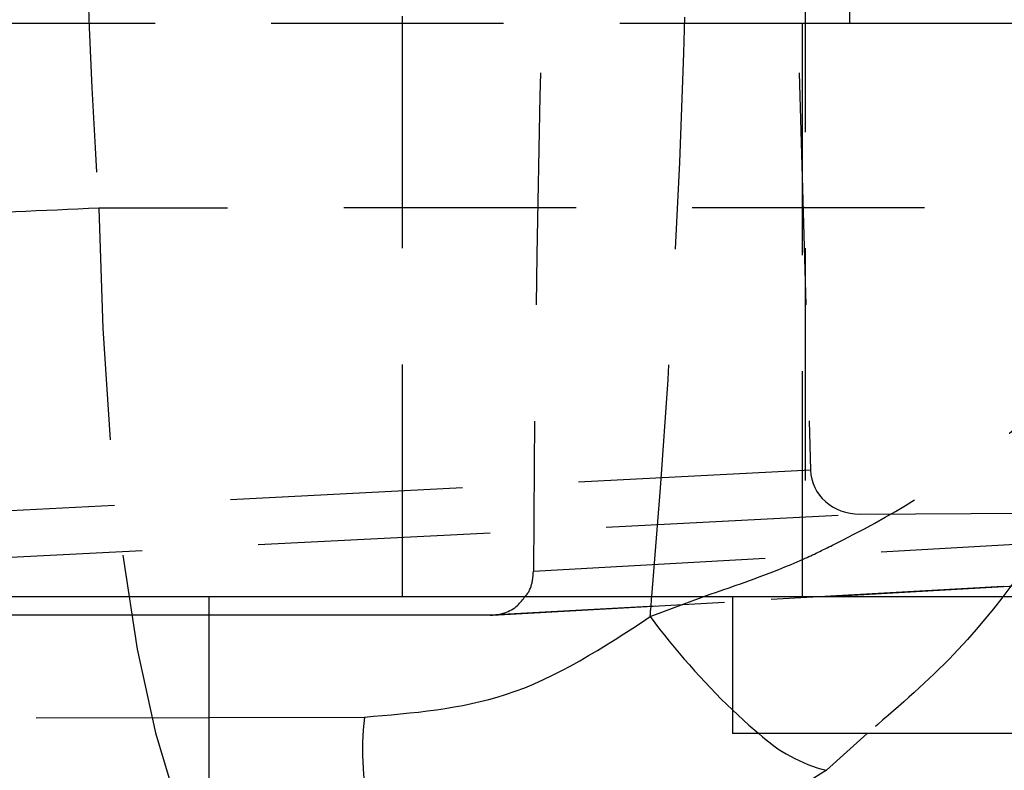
# Model space of a CAD drawing. Extents: x 67 to 774, y 27 to 578.
# Tile 14 of 43: x 303 to 314, y 299 to 307. Entities that reach past the tile are written whole.
import ezdxf

# ---------------------------------------------------------------- set-up
doc = ezdxf.new("R2010")
doc.units = 0
doc.header["$LTSCALE"] = 2
doc.linetypes.add('HIDDEN', pattern=[1.905, 1.27, -0.635])
doc.layers.get('0').update_dxf_attribs({"linetype": 'CONTINUOUS'})

msp = doc.modelspace()

# ---------------------------------------------------------------- linework, layer by layer
at = {"color": 7, "linetype": 'HIDDEN'}
for p, q in [((307.017371, 300.525669), (307.017371, 319.575669)), ((311.419116, 319.575669), (311.419116, 300.525669)), ((311.246583, 310.063568), (311.479911, 301.906097)), ((278.912867, 306.800669), (311.908434, 306.800669)), ((311.387866, 306.800669), (311.387866, 300.525669)), ((311.479911, 301.906097), (289.718112, 300.80126)), ((308.448914, 300.80126), (325.237896, 301.743505)), ((290.220039, 300.319537), (312.018245, 301.426222)), ((312.018245, 301.426222), (316.817055, 301.451569)), ((324.997467, 301.274794), (307.976638, 300.319537)), ((308.003064, 300.320275), (325.010093, 301.274757)), ((304.899489, 300.319537), (290.220039, 300.319537)), ((291.582599, 299.167808), (304.899489, 299.200846))]:
    msp.add_line(p, q, dxfattribs=at)
at = {"color": 7, "linetype": 'CONTINUOUS'}
for p, q in [((311.908434, 306.800669), (311.908434, 313.300669)), ((311.908434, 306.800669), (315.387866, 306.800669)), ((111.912867, 300.525669), (315.387866, 300.525669)), ((304.899489, 300.525669), (304.899489, 294.175669)), ((310.625366, 300.525669), (310.625366, 299.025669)), ((307.976638, 300.319537), (304.899489, 300.319537)), ((320.150366, 299.025669), (310.625366, 299.025669))]:
    msp.add_line(p, q, dxfattribs=at)
at = {"color": 8, "linetype": 'CONTINUOUS'}
for p, q in [((309.725401, 300.304481), (310.313467, 300.525669)), ((304.899489, 299.200846), (306.601362, 299.205068)), ((312.098778, 299.025669), (311.654914, 298.622439))]:
    msp.add_line(p, q, dxfattribs=at)
at = {"color": 7, "linetype": 'HIDDEN', "flags": 128}
for points in [[(316.535423, 304.77951), (310.064312, 304.777938), (303.696786, 304.776379)], [(303.696786, 304.776379), (303.739392, 303.457524), (303.825435, 302.190552), (303.952587, 301.009719), (304.117412, 299.946949), (304.315453, 299.030974), (304.541356, 298.286557), (304.789013, 297.733826), (305.05173, 297.387722)], [(310.625366, 299.282993), (310.806154, 299.118048), (310.915396, 299.025669)]]:
    msp.add_lwpolyline(points, dxfattribs=at)
at = {"color": 7, "linetype": 'HIDDEN'}
for centre, radius, start, end in [((303.492501, 305.068213), 8.015454, 184.7763897, 268.6574508), ((303.569571, 304.5642), 8.013931, 185.2302325, 268.6724845), ((304.067967, 301.463501), 8.014029, 185.230158, 268.6834806), ((304.08527, 301.410888), 8.02351, 185.2905627, 268.6263792)]:
    msp.add_arc(centre, radius, start, end, dxfattribs=at)
at = {"color": 8, "linetype": 'CONTINUOUS'}
for centre, radius, start, end in [((316.401495, 305.279151), 8.325718, 216.6915177, 226.0707537), ((309.361986, 304.331314), 7.887568, 271.1348697, 317.7273607), ((312.055512, 300.236875), 1.663396, 226.7317862, 256.0643785)]:
    msp.add_arc(centre, radius, start, end, dxfattribs=at)
at = {"color": 7, "linetype": 'CONTINUOUS'}
msp.add_arc((309.658318, 298.84659), 3.077904, 173.3116699, 214.7432244, dxfattribs=at)
at = {"color": 7, "linetype": 'HIDDEN'}
for centre, major_axis, ratio, start_param, end_param in [((264.820147, 310.043774), (0, 71.253), 0.636193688, 4.578406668, 4.846566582), ((367.184237, 310.043774), (0, 71.253), 0.893459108, 1.496672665, 1.644789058), ((324.114457, 310.043774), (2.54196, 71.250864), 0.217021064, 1.578260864, 1.708619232), ((312.022988, 301.926497), (0.541534, 0.047112), 0.919719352, 3.088070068, 4.62381316)]:
    msp.add_ellipse(centre, major_axis=major_axis, ratio=ratio, start_param=start_param, end_param=end_param, dxfattribs=at)
at = {"color": 8, "linetype": 'CONTINUOUS'}
msp.add_ellipse((264.820147, 310.043774), major_axis=(0, 71.253), ratio=0.636193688, start_param=4.575273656, end_param=4.578406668, dxfattribs=at)
at = {"color": 7, "linetype": 'HIDDEN'}
for points, knots in [([(303.696786, 304.776379), (303.087493, 304.747857), (301.93905, 304.694096), (300.37126, 304.621145), (298.94198, 304.55422), (297.709318, 304.496017), (296.714436, 304.448861), (296.016457, 304.416469), (295.57088, 304.397489), (295.527095, 304.399678), (295.504883, 304.400789)], [0, 0, 0, 0, 0.132844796, 0.250396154, 0.371172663, 0.506317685, 0.627106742, 0.751391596, 0.873879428, 1, 1, 1, 1]), ([(310.313467, 300.525669), (310.680096, 300.651017), (311.15829, 300.814509), (312.245719, 301.337105), (313.083552, 301.846703), (314.056307, 302.639771), (314.788325, 303.400583), (315.199442, 304.098884), (315.345362, 304.461464), (315.346829, 304.46511)], [0, 0, 0, 0, 0.158375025, 0.206568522, 0.492012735, 0.561986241, 0.773203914, 0.997719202, 1, 1, 1, 1]), ([(315.346829, 304.46511), (315.345765, 304.459306), (315.344521, 304.452522), (315.341959, 304.438695), (315.33605, 304.407045), (315.317772, 304.312088), (315.261839, 304.044576), (315.035746, 303.156024), (314.399327, 301.64615), (313.304127, 300.056051), (312.405411, 299.287792), (312.098778, 299.025669)], [0, 0, 0, 0, 0.0028433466, 0.0033236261, 0.0067797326, 0.0183524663, 0.0498892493, 0.1381164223, 0.4562655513, 0.8144829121, 1, 1, 1, 1]), ([(308.358925, 300.525669), (308.366487, 300.53414), (308.410445, 300.583387), (308.44042, 300.682722), (308.44665, 300.769661), (308.448914, 300.80126)], [0, 0, 0, 0, 0.1167957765, 0.6789780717, 1, 1, 1, 1])]:
    msp.add_open_spline(points, degree=3, knots=knots, dxfattribs=at)
at = {"color": 7, "linetype": 'CONTINUOUS'}
for points, knots in [([(307.976638, 300.319537), (308.030685, 300.325208), (308.13877, 300.336548), (308.274905, 300.412986), (308.333146, 300.491095), (308.358925, 300.525669)], [0, 0, 0, 0, 0.357927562, 0.715800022, 1, 1, 1, 1]), ([(306.601362, 299.205068), (307.129524, 299.249203), (308.267363, 299.344283), (309.216718, 299.969485), (309.725401, 300.304481)], [0, 0, 0, 0, 0.464180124, 1, 1, 1, 1]), ([(311.654914, 298.622439), (310.912053, 298.156921), (309.52089, 297.28514), (307.88944, 297.153732), (307.129161, 297.092494)], [0, 0, 0, 0, 0.533985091, 1, 1, 1, 1])]:
    msp.add_open_spline(points, degree=3, knots=knots, dxfattribs=at)

doc.saveas('drawing.dxf')
